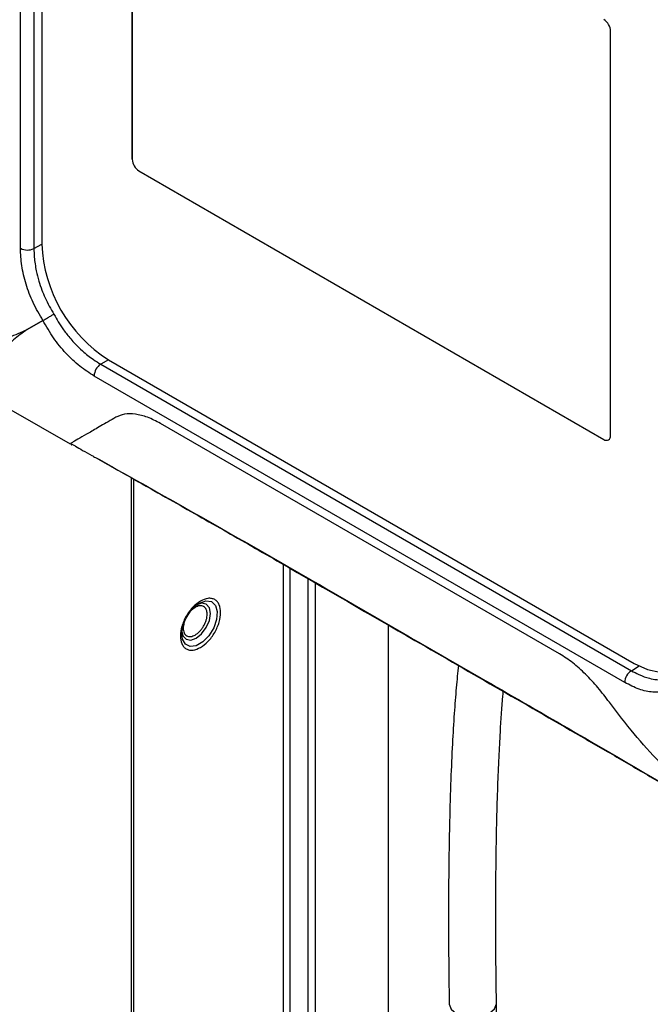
# Model space of a CAD drawing. Header units: inches. Extents: x 0.4 to 16.8, y 0 to 10.8.
# Tile 91 of 102: x 14.58 to 14.799, y 8.104 to 8.446. Entities that reach past the tile are written whole.
import ezdxf

# ---------------------------------------------------------------- set-up
doc = ezdxf.new("R2010")
doc.units = ezdxf.units.IN
doc.header["$MEASUREMENT"] = 0

msp = doc.modelspace()

# ---------------------------------------------------------------- linework, layer by layer
at = {"color": 7, "linetype": 'Continuous'}
for p, q in [((14.57983049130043, 8.366848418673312), (14.57983049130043, 8.579617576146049)), ((14.58451233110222, 8.57954479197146), (14.58451233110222, 8.366775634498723)), ((14.58720226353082, 8.579165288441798), (14.58720226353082, 8.368332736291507)), ((14.61863696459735, 8.397737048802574), (14.61863696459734, 8.538113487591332)), ((14.61863696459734, 8.538113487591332), (14.61863696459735, 8.397737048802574)), ((14.78474210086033, 8.30184659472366), (14.78474210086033, 8.442223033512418)), ((14.78474210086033, 8.30184659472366), (14.78474210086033, 8.442223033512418)), ((14.6209568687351, 8.393718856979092), (14.78242219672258, 8.30050690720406)), ((14.6209568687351, 8.393718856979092), (14.78242219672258, 8.30050690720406)), ((14.58451233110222, 8.366775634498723), (14.58720226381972, 8.368328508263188)), ((14.58215092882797, 8.338627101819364), (14.58765812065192, 8.341807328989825)), ((14.58765812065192, 8.341807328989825), (14.58215092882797, 8.338627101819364)), ((14.61039790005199, 8.328152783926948), (14.60770783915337, 8.326599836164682)), ((14.60770783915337, 8.326599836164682), (14.79196135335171, 8.220232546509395)), ((14.61040130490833, 8.328150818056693), (14.79297776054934, 8.222751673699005)), ((14.78968347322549, 8.216141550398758), (14.60542995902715, 8.322508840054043)), ((14.57647007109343, 8.310832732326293), (14.59707961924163, 8.298935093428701)), ((14.76699540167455, 8.226077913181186), (14.62846063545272, 8.306052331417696)), ((14.59709205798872, 8.299030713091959), (14.59715371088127, 8.299066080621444)), ((14.597264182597, 8.299123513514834), (14.59861391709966, 8.298361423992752)), ((14.60591549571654, 8.294238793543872), (14.60725587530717, 8.293481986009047)), ((14.61842406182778, 7.919352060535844), (14.61842406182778, 8.287161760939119)), ((14.61920069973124, 7.920157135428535), (14.61920069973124, 8.286724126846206)), ((14.67112725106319, 8.049769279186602), (14.67112725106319, 8.257105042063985)), ((14.67334164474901, 8.255826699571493), (14.67334164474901, 8.049825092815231)), ((14.67967100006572, 8.252172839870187), (14.67967100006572, 8.00859754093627)), ((14.68212002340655, 8.250759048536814), (14.68212002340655, 8.00881652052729)), ((14.64050902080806, 8.242220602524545), (14.63923220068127, 8.241202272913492)), ((14.70764840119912, 8.011099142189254), (14.70764840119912, 8.236021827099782)), ((14.70768150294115, 8.011102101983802), (14.70768150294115, 8.236002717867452)), ((14.63586921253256, 8.23298849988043), (14.63587108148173, 8.233164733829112)), ((14.79196135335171, 8.220232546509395), (14.79461498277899, 8.22187332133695)), ((14.74647439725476, 8.013746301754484), (14.74511202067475, 8.104662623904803))]:
    msp.add_line(p, q, dxfattribs=at)
at = {"color": 7, "linetype": 'Continuous', "flags": 128}
for points in [[(14.64202520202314, 8.243650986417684), (14.64424900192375, 8.244454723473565), (14.64617246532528, 8.244189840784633), (14.64753581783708, 8.242892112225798), (14.64815493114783, 8.240736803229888), (14.64794619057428, 8.238015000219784), (14.64693778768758, 8.235094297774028), (14.64526591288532, 8.232369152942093), (14.64315636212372, 8.23020761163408), (14.64089404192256, 8.22890160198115), (14.63878449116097, 8.22862750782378), (14.6371126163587, 8.229422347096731), (14.636104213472, 8.231178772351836), (14.63586921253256, 8.23298849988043)], [(14.64084876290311, 8.231471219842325), (14.64275435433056, 8.233009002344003), (14.64436983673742, 8.235188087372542), (14.64544926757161, 8.237676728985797), (14.64582831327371, 8.240096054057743), (14.64544926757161, 8.242077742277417), (14.64436983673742, 8.243320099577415), (14.64275435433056, 8.243633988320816), (14.64084876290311, 8.242971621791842), (14.64084795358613, 8.24297115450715)], [(14.6358919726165, 8.233810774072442), (14.6362482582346, 8.232365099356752), (14.63732768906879, 8.231122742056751), (14.63894317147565, 8.230808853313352), (14.64084876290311, 8.231471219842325)], [(14.79297776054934, 8.222751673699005), (14.79750366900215, 8.220653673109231), (14.80185564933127, 8.219665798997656), (14.80586645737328, 8.21982601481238), (14.80938196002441, 8.221128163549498), (14.81226705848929, 8.223522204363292), (14.81335801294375, 8.224977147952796)], [(14.72870945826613, 8.104434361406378), (14.72933342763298, 8.102682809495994), (14.73111108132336, 8.101191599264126), (14.73377169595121, 8.100210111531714), (14.73691021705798, 8.099887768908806), (14.74004883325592, 8.100273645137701), (14.74270971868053, 8.101308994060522), (14.74448777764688, 8.102836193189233), (14.74511231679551, 8.104622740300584), (14.74511224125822, 8.104643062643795)]]:
    msp.add_lwpolyline(points, dxfattribs=at)
at = {"color": 7, "linetype": 'Continuous'}
for centre, radius, start, end in [((14.77970530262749, 8.441993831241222), 0.00504201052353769, 2.605478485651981, 57.39452165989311), ((14.77970530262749, 8.441993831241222), 0.00504201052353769, 2.605478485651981, 57.39452165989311), ((14.62367376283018, 8.397966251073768), 0.005042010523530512, 182.6054784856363, 237.394521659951), ((14.62367376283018, 8.397966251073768), 0.005042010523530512, 182.6054784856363, 237.394521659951), ((14.58224051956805, 8.37125742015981), 0.005024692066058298, 241.3383028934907, 296.8803930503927), ((14.63757024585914, 8.370624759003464), 0.05042010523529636, 182.6054784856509, 237.3945216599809), ((14.61045260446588, 8.322391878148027), 0.005024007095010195, 123.1155915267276, 178.6659992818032), ((14.78332781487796, 8.301617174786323), 0.001432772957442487, 230.7967147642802, 9.214036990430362), ((14.78332781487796, 8.301617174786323), 0.001432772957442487, 230.7967147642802, 9.214036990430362), ((14.79470611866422, 8.216024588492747), 0.005024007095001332, 123.115591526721, 178.6659992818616)]:
    msp.add_arc(centre, radius, start, end, dxfattribs=at)
for points, knots in [([(14.58765812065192, 8.341807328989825), (14.58644632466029, 8.343850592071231), (14.58403441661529, 8.347917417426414), (14.58164948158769, 8.354432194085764), (14.58011063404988, 8.360888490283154), (14.57992377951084, 8.36486374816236), (14.57983049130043, 8.366848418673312)], [0, 0, 0, 0, 0.2513251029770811, 0.5002269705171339, 0.7504854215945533, 1, 1, 1, 1]), ([(14.58451233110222, 8.366775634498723), (14.58453709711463, 8.36577784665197), (14.58459896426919, 8.363285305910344), (14.58518029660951, 8.359466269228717), (14.58613254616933, 8.355619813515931), (14.58718415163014, 8.352486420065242), (14.58876601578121, 8.348583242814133), (14.590369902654, 8.345864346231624), (14.5914661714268, 8.344005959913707)], [0, 0, 0, 0, 0.1398356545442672, 0.3493188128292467, 0.4998507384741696, 0.6326131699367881, 0.7488883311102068, 1, 1, 1, 1]), ([(14.58765815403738, 8.341807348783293), (14.58790308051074, 8.341948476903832), (14.58840235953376, 8.342236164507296), (14.58943129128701, 8.342831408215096), (14.59052207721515, 8.343460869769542), (14.59115127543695, 8.3438241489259), (14.59146617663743, 8.344005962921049)], [0, 0, 0, 0, 0.2452204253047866, 0.499878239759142, 0.7496990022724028, 1, 1, 1, 1]), ([(14.5914661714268, 8.344005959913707), (14.59195536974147, 8.343094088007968), (14.59297478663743, 8.341193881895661), (14.59452577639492, 8.33887613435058), (14.59598996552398, 8.336924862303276), (14.59731217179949, 8.335320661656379), (14.59910341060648, 8.333344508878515), (14.60171165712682, 8.33083221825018), (14.60472864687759, 8.328419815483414), (14.60685618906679, 8.327120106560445), (14.60770783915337, 8.326599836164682)], [0, 0, 0, 0, 0.1206133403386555, 0.2513403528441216, 0.3270062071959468, 0.4100040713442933, 0.500339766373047, 0.6508100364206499, 0.8602200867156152, 1, 1, 1, 1]), ([(14.60542995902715, 8.322508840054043), (14.60375791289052, 8.323581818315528), (14.60040883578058, 8.32573097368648), (14.59558711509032, 8.33029150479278), (14.59113773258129, 8.335614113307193), (14.58882173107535, 8.339736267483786), (14.58765812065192, 8.341807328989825)], [0, 0, 0, 0, 0.2495145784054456, 0.4997730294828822, 0.7486748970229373, 1, 1, 1, 1]), ([(14.55995242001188, 8.338389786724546), (14.56146305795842, 8.33746195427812), (14.56435819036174, 8.335683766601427), (14.57007341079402, 8.334997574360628), (14.57603050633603, 8.33584560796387), (14.58010266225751, 8.33769624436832), (14.58215092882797, 8.338627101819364)], [0, 0, 0, 0, 0.2739737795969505, 0.5250698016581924, 0.7611133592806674, 0.9999999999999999, 0.9999999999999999, 0.9999999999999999, 0.9999999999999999]), ([(14.58215092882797, 8.338627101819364), (14.58051171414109, 8.337470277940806), (14.57725368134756, 8.33517102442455), (14.57372832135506, 8.331057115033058), (14.57130460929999, 8.3264969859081), (14.57092589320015, 8.323441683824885), (14.57073048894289, 8.321865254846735)], [0, 0, 0, 0, 0.2421169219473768, 0.4812212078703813, 0.7323282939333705, 1, 1, 1, 1]), ([(14.62846063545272, 8.306052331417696), (14.62694789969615, 8.306834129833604), (14.62391812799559, 8.308399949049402), (14.61967896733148, 8.309392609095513), (14.61584321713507, 8.30944499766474), (14.61393270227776, 8.308619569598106), (14.61297281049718, 8.308204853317)], [0, 0, 0, 0, 0.2495407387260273, 0.4997908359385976, 0.7486820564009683, 1, 1, 1, 1]), ([(14.61297281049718, 8.308204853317), (14.61117266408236, 8.30716495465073), (14.60765349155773, 8.305132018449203), (14.60351227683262, 8.302740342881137), (14.60027083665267, 8.300868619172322), (14.59803325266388, 8.299575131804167), (14.59749203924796, 8.29926206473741), (14.59724501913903, 8.299119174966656)], [0, 0, 0, 0, 0.2124714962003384, 0.4153683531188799, 0.6150479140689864, 0.8243005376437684, 1, 1, 1, 1]), ([(14.5972073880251, 8.299097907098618), (14.59749777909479, 8.298776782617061), (14.59780192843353, 8.298440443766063), (14.59766626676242, 8.29866162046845), (14.59766013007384, 8.298671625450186)], [0, 0, 0, 0, 0.9547647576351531, 1, 1, 1, 1]), ([(14.59861391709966, 8.298361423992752), (14.59873436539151, 8.298282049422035), (14.5993891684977, 8.297850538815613), (14.60148007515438, 8.296690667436), (14.60387319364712, 8.29536404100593), (14.60547073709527, 8.294458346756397), (14.60590151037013, 8.294214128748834)], [0, 0, 0, 0, 0.08334774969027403, 0.4531103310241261, 0.852532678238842, 0.9999999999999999, 0.9999999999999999, 0.9999999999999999, 0.9999999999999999]), ([(14.60671013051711, 8.293762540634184), (14.61098237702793, 8.29135895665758), (14.61891764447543, 8.28689454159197), (14.62998225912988, 8.280612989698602), (14.6402598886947, 8.274778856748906), (14.6502844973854, 8.269100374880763), (14.66022052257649, 8.263408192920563), (14.68239401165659, 8.25059111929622), (14.72106839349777, 8.228274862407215), (14.76083669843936, 8.2053323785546), (14.78937341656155, 8.188830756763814), (14.79985377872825, 8.182655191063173), (14.80798446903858, 8.17788356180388), (14.81438422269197, 8.17412103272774), (14.82148512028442, 8.169914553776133), (14.82666779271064, 8.166862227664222), (14.82922720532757, 8.165354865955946)], [0, 0, 0, 0, 0.0556627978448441, 0.1033880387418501, 0.1487293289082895, 0.1932548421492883, 0.2377540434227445, 0.2822857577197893, 0.4922125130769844, 0.7593943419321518, 0.8181453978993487, 0.8775983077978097, 0.9017795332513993, 0.928415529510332, 0.9646487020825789, 1, 1, 1, 1]), ([(14.60725587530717, 8.293481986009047), (14.62439274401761, 8.283863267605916), (14.66199932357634, 8.262755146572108), (14.72009138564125, 8.228874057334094), (14.77683782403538, 8.196460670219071), (14.81311502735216, 8.17494330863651), (14.82891798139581, 8.16556998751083)], [0, 0, 0, 0, 0.2319688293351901, 0.5090518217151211, 0.7861347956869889, 1, 1, 1, 1]), ([(14.64236494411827, 8.24440200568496), (14.6414877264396, 8.243787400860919), (14.64013343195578, 8.24283854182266), (14.63850716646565, 8.240896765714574), (14.63739879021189, 8.239216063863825), (14.63649129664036, 8.237410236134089), (14.63565023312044, 8.235047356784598), (14.635219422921, 8.23222112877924), (14.63565015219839, 8.229892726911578), (14.63649106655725, 8.228500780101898), (14.63739820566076, 8.227742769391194), (14.63850680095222, 8.227341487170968), (14.64013302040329, 8.22727713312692), (14.64148772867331, 8.227892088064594), (14.64236494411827, 8.228290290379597)], [0, 0, 0, 0, 0.1197214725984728, 0.184832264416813, 0.2499999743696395, 0.3151107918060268, 0.38027852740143, 0.4999999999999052, 0.6197214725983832, 0.6848322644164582, 0.7499999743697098, 0.8151107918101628, 0.8802785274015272, 1, 1, 1, 1]), ([(14.64067026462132, 8.242646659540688), (14.64090409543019, 8.242854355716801), (14.64142068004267, 8.243313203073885), (14.6419242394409, 8.243574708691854), (14.64219986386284, 8.243717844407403)], [0, 0, 0, 0, 0.452647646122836, 1, 1, 1, 1]), ([(14.64236494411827, 8.228290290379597), (14.64324216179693, 8.228904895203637), (14.64459645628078, 8.229853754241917), (14.6462227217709, 8.231795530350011), (14.64733109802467, 8.233476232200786), (14.64823859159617, 8.235282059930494), (14.6490796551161, 8.237644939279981), (14.64951046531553, 8.240471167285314), (14.64907973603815, 8.242799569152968), (14.64823882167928, 8.244191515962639), (14.64733168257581, 8.244949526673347), (14.64622308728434, 8.245350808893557), (14.64459686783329, 8.245415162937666), (14.64324215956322, 8.244800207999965), (14.64236494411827, 8.24440200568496)], [0, 0, 0, 0, 0.1197214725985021, 0.1848322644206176, 0.2499999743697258, 0.315110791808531, 0.3802785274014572, 0.4999999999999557, 0.6197214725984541, 0.6848322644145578, 0.749999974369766, 0.8151107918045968, 0.8802785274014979, 1, 1, 1, 1]), ([(14.63769235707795, 8.239043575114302), (14.63823079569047, 8.239865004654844), (14.63898189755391, 8.241010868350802), (14.64004703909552, 8.242149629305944), (14.64048856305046, 8.242501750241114), (14.64067026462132, 8.242646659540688)], [0, 0, 0, 0, 0.5983823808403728, 0.8347211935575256, 1, 1, 1, 1]), ([(14.64050902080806, 8.232614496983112), (14.64103203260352, 8.232980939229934), (14.6418398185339, 8.233546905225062), (14.64280939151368, 8.234704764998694), (14.64347040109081, 8.235707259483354), (14.64401118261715, 8.236783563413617), (14.64451252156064, 8.23819232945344), (14.64476931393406, 8.239876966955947), (14.64451244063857, 8.241265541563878), (14.64401095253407, 8.242095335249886), (14.64346981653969, 8.242547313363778), (14.64280902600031, 8.242786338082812), (14.64183940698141, 8.242824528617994), (14.64103203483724, 8.242458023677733), (14.64050902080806, 8.242220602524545)], [0, 0, 0, 0, 0.1197214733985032, 0.1849084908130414, 0.2500000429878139, 0.315187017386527, 0.3802785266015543, 0.500000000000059, 0.6197214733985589, 0.6849084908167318, 0.7500000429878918, 0.8151870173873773, 0.8802785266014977, 1, 1, 1, 1]), ([(14.63590378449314, 8.233179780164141), (14.63589695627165, 8.233320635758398), (14.63587057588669, 8.233864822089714), (14.63608103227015, 8.235017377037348), (14.63657450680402, 8.236858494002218), (14.63726144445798, 8.238201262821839), (14.63769235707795, 8.239043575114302)], [0, 0, 0, 0, 0.08641272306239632, 0.3338498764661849, 0.5821272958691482, 1, 1, 1, 1]), ([(14.63659909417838, 8.236670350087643), (14.63648277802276, 8.236103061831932), (14.63623026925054, 8.234871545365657), (14.63651044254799, 8.233570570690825), (14.63700613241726, 8.232739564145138), (14.63754848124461, 8.232287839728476), (14.6382089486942, 8.23204874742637), (14.63917866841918, 8.232010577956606), (14.63998602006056, 8.23237707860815), (14.64050902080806, 8.232614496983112)], [0, 0, 0, 0, 0.1697784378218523, 0.3685691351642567, 0.4768084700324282, 0.5848892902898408, 0.6931285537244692, 0.80120930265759, 1, 1, 1, 1]), ([(14.78431597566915, 8.209290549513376), (14.78301482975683, 8.21100371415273), (14.78040867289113, 8.214435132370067), (14.77610078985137, 8.219082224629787), (14.77159082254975, 8.223147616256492), (14.76853207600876, 8.225098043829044), (14.76699540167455, 8.226077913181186)], [0, 0, 0, 0, 0.2494911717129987, 0.4997234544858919, 0.7486675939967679, 1, 1, 1, 1]), ([(14.73191128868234, 8.222173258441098), (14.73164608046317, 8.219585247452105), (14.73109557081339, 8.214213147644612), (14.73041070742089, 8.205054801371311), (14.729768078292, 8.194464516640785), (14.72921367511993, 8.181965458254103), (14.72885693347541, 8.170001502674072), (14.72864374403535, 8.159090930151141), (14.72852588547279, 8.149763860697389), (14.72846493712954, 8.139666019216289), (14.72846956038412, 8.128740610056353), (14.72854168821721, 8.11694492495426), (14.72865238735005, 8.108690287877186), (14.72870945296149, 8.104435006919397)], [0, 0, 0, 0, 0.0799796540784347, 0.1660188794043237, 0.2635131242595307, 0.3736659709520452, 0.4978951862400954, 0.5691344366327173, 0.6449505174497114, 0.7256283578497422, 0.8114738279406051, 0.9028144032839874, 1, 1, 1, 1]), ([(14.79196135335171, 8.220232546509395), (14.79280746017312, 8.219772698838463), (14.79492109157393, 8.218623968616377), (14.79788876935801, 8.217582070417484), (14.80069977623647, 8.217058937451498), (14.80289174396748, 8.217007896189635), (14.80553620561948, 8.217307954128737), (14.80730764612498, 8.218137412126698), (14.80851843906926, 8.218704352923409)], [0, 0, 0, 0, 0.1398356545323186, 0.3493188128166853, 0.4998507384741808, 0.6326131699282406, 0.7488883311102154, 1, 1, 1, 1]), ([(14.74511223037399, 8.104644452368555), (14.74503129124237, 8.111045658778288), (14.7448770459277, 8.12324440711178), (14.74485633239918, 8.140177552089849), (14.74497541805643, 8.155130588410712), (14.74521867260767, 8.168276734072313), (14.74555956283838, 8.17980247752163), (14.74597167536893, 8.189891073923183), (14.74654523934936, 8.20042880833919), (14.74704209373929, 8.20814924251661), (14.74746860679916, 8.212616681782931), (14.74752062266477, 8.2131615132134)], [0, 0, 0, 0, 0.1603828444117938, 0.3056408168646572, 0.4371590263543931, 0.5561811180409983, 0.6638178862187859, 0.7610551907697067, 0.8487634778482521, 0.9815557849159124, 1, 1, 1, 1]), ([(14.80780103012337, 8.214721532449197), (14.80649059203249, 8.214078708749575), (14.80388235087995, 8.21279925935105), (14.79943001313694, 8.21261550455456), (14.79467929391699, 8.213581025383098), (14.79134709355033, 8.215288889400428), (14.78968347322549, 8.216141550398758)], [0, 0, 0, 0, 0.2513251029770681, 0.5002269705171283, 0.7504854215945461, 1, 1, 1, 1]), ([(14.83608046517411, 8.161136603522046), (14.83472694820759, 8.161873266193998), (14.82965989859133, 8.164631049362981), (14.82126365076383, 8.170734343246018), (14.81114527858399, 8.179093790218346), (14.80166317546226, 8.18836081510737), (14.79266665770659, 8.198323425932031), (14.78714198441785, 8.205579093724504), (14.78431597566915, 8.209290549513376)], [0, 0, 0, 0, 0.06754015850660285, 0.2528445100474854, 0.4425119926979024, 0.62350628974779, 0.80741403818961, 1, 1, 1, 1])]:
    msp.add_open_spline(points, degree=3, knots=knots, dxfattribs=at)

doc.saveas('drawing.dxf')
